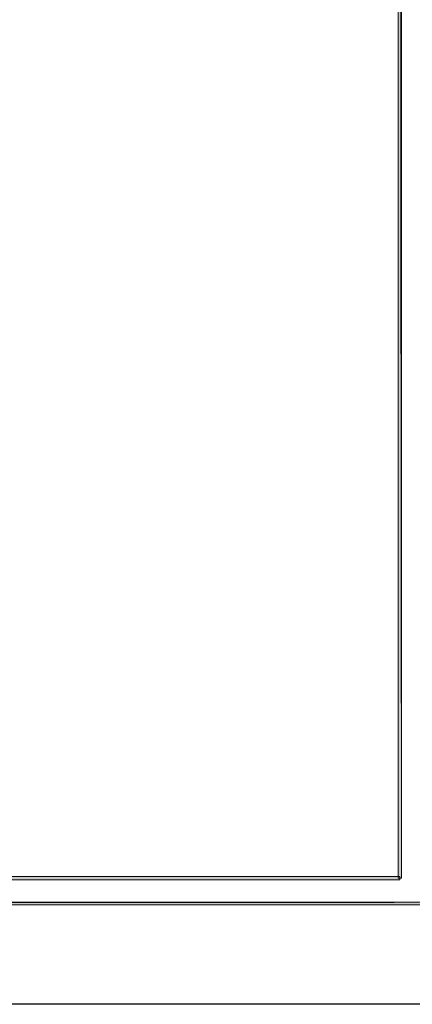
# Model space of a CAD drawing. Header units: millimetres. Extents: x 0 to 420, y 0 to 297.
# Tile 21 of 39: x 333 to 364, y 0 to 78. Entities that reach past the tile are written whole.
import ezdxf

# ---------------------------------------------------------------- set-up
doc = ezdxf.new("R2010")
doc.units = ezdxf.units.MM
doc.layers.add('FILL_000000', color=7, linetype='Continuous')
doc.layers.add('LINE_000000', color=7, linetype='Continuous')

msp = doc.modelspace()

# ---------------------------------------------------------------- hatches: boundary and pattern name
at = {"layer": 'FILL_000000'}
h = msp.add_hatch(color=7, dxfattribs=at)
h.dxf.hatch_style = 1
h.paths.add_polyline_path([(363.305, 286.935), (363.051, 286.935), (363.305, 9.991), (363.305, 286.935)])
h = msp.add_hatch(color=7, dxfattribs=at)
h.dxf.hatch_style = 1
h.paths.add_polyline_path([(363.051, 286.935), (363.305, 9.991), (363.051, 9.991), (363.051, 286.935)])
h = msp.add_hatch(color=7, dxfattribs=at)
h.dxf.hatch_style = 1
h.paths.add_polyline_path([(19.643, 10.118), (19.431, 9.864), (363.178, 10.118), (19.643, 10.118)])
h = msp.add_hatch(color=7, dxfattribs=at)
h.dxf.hatch_style = 1
h.paths.add_polyline_path([(19.431, 9.864), (363.178, 10.118), (363.178, 9.864), (19.431, 9.864)])
h = msp.add_hatch(color=7, dxfattribs=at)
h.dxf.hatch_style = 1
h.paths.add_polyline_path([(17.653, 8.086), (17.399, 7.874), (412.073, 8.086), (17.653, 8.086)])
h = msp.add_hatch(color=7, dxfattribs=at)
h.dxf.hatch_style = 1
h.paths.add_polyline_path([(17.399, 7.874), (412.073, 8.086), (412.284, 7.874), (17.399, 7.874)])

# ---------------------------------------------------------------- linework, layer by layer
at = {"layer": 'LINE_000000', "lineweight": 25}
msp.add_lwpolyline([(0.212, 0), (0.212, 296.926), (420.158, 296.926), (420.158, 0), (0.212, 0)], close=True, dxfattribs=at)
at = {"layer": 'LINE_000000', "lineweight": 0}
for points in [[(363.305, 286.935), (363.051, 286.935), (363.305, 9.991), (363.305, 286.935)], [(363.051, 286.935), (363.305, 9.991), (363.051, 9.991), (363.051, 286.935)], [(19.643, 10.118), (19.431, 9.864), (363.178, 10.118), (19.643, 10.118)], [(19.431, 9.864), (363.178, 10.118), (363.178, 9.864), (19.431, 9.864)], [(17.653, 8.086), (17.399, 7.874), (412.073, 8.086), (17.653, 8.086)], [(17.399, 7.874), (412.073, 8.086), (412.284, 7.874), (17.399, 7.874)]]:
    msp.add_lwpolyline(points, close=True, dxfattribs=at)

doc.saveas('drawing.dxf')
